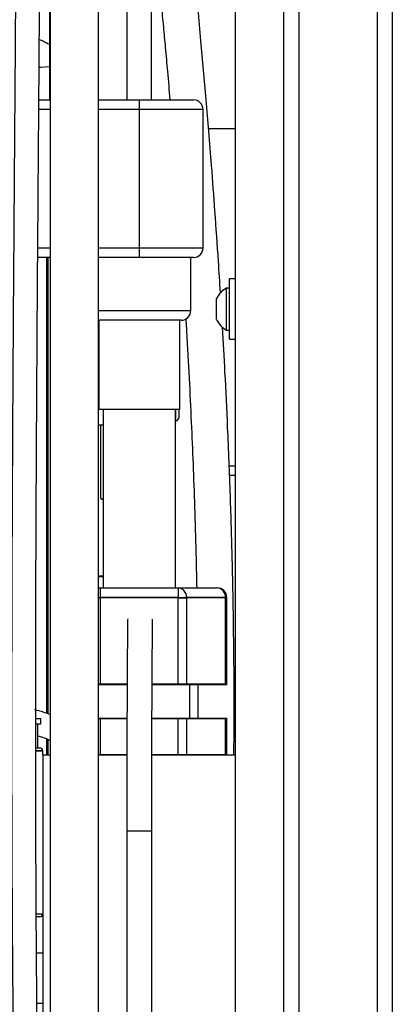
# Model space of a CAD drawing. Header units: inches. Extents: x 0.6 to 33.8, y 0 to 21.7.
# Tile 71 of 169: x 19.7 to 20.7, y 8.8 to 11.3. Entities that reach past the tile are written whole.
import ezdxf

# ---------------------------------------------------------------- set-up
doc = ezdxf.new("R2010")
doc.units = ezdxf.units.IN
doc.header["$MEASUREMENT"] = 0
doc.layers.add('FORMAT', color=7, linetype='Continuous')
doc.styles.add('SLDTEXTSTYLE3', font='TXT', dxfattribs={"width": 0.75})
doc.dimstyles.new('SLDDIMSTYLE0', dxfattribs={"dimtxt": 0.125, "dimasz": 0.13, "dimexe": 0, "dimexo": 0.0625, "dimgap": 0.03125, "dimtad": 0, "dimtih": 1, "dimtoh": 1, "dimdec": 1, "dimlfac": 4, "dimrnd": 1e-09, "dimzin": 12, "dimdsep": 46, "dimtxsty": 'SLDTEXTSTYLE3', "dimsah": 1, "dimcen": 0.09, "dimadec": 0, "dimazin": 3, "dimtfac": 1, "dimtdec": 1, "dimtofl": 0, "dimtmove": 0, "dimatfit": 3, "dimfxl": 0, "dimfrac": 2, "dimtolj": 1, "dimtzin": 12, "dimarcsym": 0})

# ---------------------------------------------------------------- blocks, each defined once
blk = doc.blocks.new('_D_4')
at = {"layer": 'FORMAT'}
for p, q in [((19.1297, 18.2962), (19.0917, 18.2962)), ((19.0917, 18.2962), (19.0917, 18.0978)), ((19.4068, 18.2962), (19.4449, 18.2962)), ((19.4449, 18.2962), (19.4449, 18.0978)), ((17.8358, 9.2734), (17.8358, 18.2412)), ((20.7008, 17.051), (20.7008, 18.2412)), ((17.8358, 18.1162), (18.9821, 18.1162)), ((19.0917, 18.0978), (19.1297, 18.0978)), ((19.4449, 18.0978), (19.4068, 18.0978)), ((20.7008, 18.1162), (19.5545, 18.1162))]:
    blk.add_line(p, q, dxfattribs=at)
for points in [[(17.8358, 18.1162), (17.9658, 18.0962), (17.9658, 18.1362)], [(20.7008, 18.1162), (20.5708, 18.1362), (20.5708, 18.0962)]]:
    blk.add_solid(points, dxfattribs=at)
at = {"layer": 'FORMAT', "char_height": 0.125, "attachment_point": 1, "style": 'SLDTEXTSTYLE3'}
for s, insert in [('291', (19.1297, 18.2589)), ('11.5', (19.1067, 18.0719))]:
    blk.add_mtext(s, dxfattribs=dict(at, insert=insert))

msp = doc.modelspace()

# ---------------------------------------------------------------- linework, layer by layer
at = {"color": 7, "linetype": 'Continuous'}
for p, q in [((20.4586, 17.001), (20.4586, 4.251)), ((20.6618, 17.001), (20.6618, 4.251)), ((20.7008, 17.001), (20.7008, 4.251)), ((20.2946, 4.626), (20.2946, 16.626)), ((20.4196, 4.626), (20.4196, 16.626)), ((19.8138, 14.4717), (19.8138, 7.5888)), ((19.9388, 7.5888), (19.9388, 14.4717)), ((19.8123, 12.44), (19.8123, 11.1372)), ((20.0122, 11.7271), (20.0122, 11.1372)), ((20.0769, 11.1372), (20.0769, 11.7271)), ((19.7845, 11.1372), (19.8138, 11.1372)), ((19.9388, 11.1372), (20.0446, 11.1372)), ((20.0446, 11.1372), (20.1852, 11.1372)), ((20.0446, 11.1372), (20.0446, 11.1122)), ((19.8138, 11.1122), (19.7843, 11.1122)), ((20.0446, 11.1122), (19.9388, 11.1122)), ((20.0446, 11.1122), (20.0446, 10.7535)), ((20.2102, 11.1122), (20.0446, 11.1122)), ((20.2102, 10.7535), (20.2102, 11.1122)), ((20.2946, 11.062), (20.2246, 11.062)), ((19.7817, 10.7535), (19.8138, 10.7535)), ((19.9388, 10.7535), (20.0446, 10.7535)), ((20.0446, 10.7535), (20.0446, 10.7285)), ((20.0446, 10.7535), (20.2102, 10.7535)), ((19.8138, 10.7285), (19.7815, 10.7285)), ((19.8042, 10.7285), (19.8042, 9.547)), ((19.8079, 10.7285), (19.8079, 9.5457)), ((20.0446, 10.7285), (19.9388, 10.7285)), ((20.1852, 10.7285), (20.0446, 10.7285)), ((20.1783, 10.591), (20.1783, 10.7285)), ((20.2946, 10.6729), (20.2783, 10.6729)), ((20.2783, 10.5947), (20.2783, 10.6729)), ((20.2783, 10.6494), (20.2706, 10.6494)), ((20.2706, 10.5947), (20.2706, 10.6494)), ((20.2453, 10.5947), (20.2453, 10.622)), ((20.2453, 10.5674), (20.2453, 10.5947)), ((20.2706, 10.5401), (20.2706, 10.5947)), ((20.2783, 10.5166), (20.2783, 10.5947)), ((19.9388, 10.591), (20.1783, 10.591)), ((20.1533, 10.566), (19.9388, 10.566)), ((19.9396, 10.566), (19.9396, 10.3347)), ((20.1496, 10.3347), (20.1496, 10.566)), ((20.2706, 10.5401), (20.2783, 10.5401)), ((20.2783, 10.5166), (20.2946, 10.5166)), ((19.9388, 10.5019), (19.9396, 10.5019)), ((20.1496, 10.3347), (19.9396, 10.3347)), ((19.9508, 10.3347), (19.9508, 9.8722)), ((20.1383, 9.8722), (20.1383, 10.3347)), ((20.1397, 10.3058), (20.1397, 10.3347)), ((20.1472, 10.3347), (20.1472, 10.3133)), ((19.9388, 10.2951), (19.9508, 10.2951)), ((19.9454, 10.1047), (19.9454, 10.2951)), ((20.1383, 10.3058), (20.1397, 10.3058)), ((20.2779, 10.1885), (20.2946, 10.1885)), ((20.2946, 10.1635), (20.2789, 10.1635)), ((19.9482, 10.102), (19.9483, 10.1018)), ((19.9508, 10.102), (19.9482, 10.102)), ((19.9508, 10.1018), (19.9483, 10.1018)), ((19.9388, 9.9032), (19.9508, 9.9033)), ((19.9388, 9.9012), (19.9508, 9.9013)), ((19.9388, 9.8722), (19.9435, 9.8722)), ((19.9435, 9.8722), (20.1456, 9.8722)), ((19.9435, 9.8722), (19.9435, 9.8472)), ((20.1456, 9.8722), (20.1456, 9.8472)), ((20.1456, 9.8722), (20.2466, 9.8722)), ((19.9388, 9.8472), (19.9435, 9.8472)), ((19.9388, 9.846), (19.9435, 9.846)), ((20.1456, 9.8472), (19.9435, 9.8472)), ((19.9435, 9.8472), (19.9435, 9.6222)), ((19.9435, 9.8466), (19.9435, 9.846)), ((20.1456, 9.846), (19.9435, 9.846)), ((19.9435, 9.846), (19.9435, 9.621)), ((20.1456, 9.6222), (20.1456, 9.8472)), ((20.1456, 9.8472), (20.1672, 9.8472)), ((20.1456, 9.8466), (20.1456, 9.846)), ((20.1456, 9.621), (20.1456, 9.846)), ((20.1456, 9.846), (20.1672, 9.846)), ((20.1672, 9.8472), (20.1672, 9.6222)), ((20.2683, 9.8472), (20.1672, 9.8472)), ((20.1672, 9.846), (20.1672, 9.621)), ((20.2683, 9.846), (20.1672, 9.846)), ((20.2683, 9.6222), (20.2683, 9.8472)), ((20.2683, 9.8472), (20.2716, 9.8472)), ((20.2683, 9.621), (20.2683, 9.846)), ((20.2683, 9.846), (20.2716, 9.846)), ((20.2716, 9.6222), (20.2716, 9.8472)), ((20.2716, 9.621), (20.2716, 9.846)), ((19.9435, 9.6222), (19.9388, 9.6222)), ((19.9435, 9.621), (19.9388, 9.621)), ((20.0133, 9.6222), (19.9435, 9.6222)), ((20.0133, 9.621), (19.9435, 9.621)), ((20.1456, 9.6222), (20.078, 9.6222)), ((20.1456, 9.621), (20.078, 9.621)), ((20.1672, 9.6222), (20.1456, 9.6222)), ((20.1672, 9.621), (20.1456, 9.621)), ((20.2683, 9.6222), (20.1672, 9.6222)), ((20.2683, 9.621), (20.1672, 9.621)), ((20.1758, 9.5347), (20.1758, 9.621)), ((20.1758, 9.5347), (20.1758, 9.621)), ((20.2716, 9.6222), (20.2683, 9.6222)), ((20.2716, 9.621), (20.2683, 9.621)), ((19.7779, 9.5335), (19.789, 9.5335)), ((19.7779, 9.5335), (19.7896, 9.5335)), ((19.789, 9.5335), (19.7896, 9.5335)), ((19.7896, 9.5197), (19.7896, 9.5335)), ((19.7896, 9.5197), (19.7896, 9.5335)), ((19.9388, 9.5347), (19.9435, 9.5347)), ((19.9388, 9.5335), (19.9435, 9.5335)), ((19.9435, 9.5347), (19.9435, 9.4397)), ((19.9435, 9.5347), (20.0129, 9.5347)), ((19.9435, 9.5335), (19.9435, 9.4385)), ((19.9435, 9.5335), (20.0129, 9.5335)), ((20.0777, 9.5347), (20.1456, 9.5347)), ((20.0777, 9.5335), (20.1456, 9.5335)), ((20.1456, 9.4397), (20.1456, 9.5347)), ((20.1456, 9.5347), (20.1672, 9.5347)), ((20.1456, 9.4385), (20.1456, 9.5335)), ((20.1456, 9.5335), (20.1672, 9.5335)), ((20.1672, 9.5347), (20.1672, 9.4397)), ((20.1672, 9.5347), (20.2683, 9.5347)), ((20.1672, 9.5335), (20.1672, 9.4385)), ((20.1672, 9.5335), (20.2683, 9.5335)), ((20.2683, 9.4397), (20.2683, 9.5347)), ((20.2683, 9.5347), (20.2716, 9.5347)), ((20.2683, 9.4385), (20.2683, 9.5335)), ((20.2683, 9.5335), (20.2716, 9.5335)), ((20.2716, 9.4397), (20.2716, 9.5347)), ((20.2716, 9.4385), (20.2716, 9.5335)), ((19.7779, 9.5197), (19.789, 9.5197)), ((19.7779, 9.5197), (19.7896, 9.5197)), ((19.7821, 9.4572), (19.7821, 9.5197)), ((19.7821, 9.4572), (19.7821, 9.5197)), ((19.789, 9.5197), (19.7896, 9.5197)), ((19.8042, 9.481), (19.8042, 9.4385)), ((19.8079, 9.4797), (19.8079, 9.4385)), ((19.794, 9.4495), (19.7775, 9.4495)), ((19.7778, 9.4495), (19.7946, 9.4495)), ((19.7779, 9.4572), (19.7863, 9.4572)), ((19.7779, 9.4572), (19.7868, 9.4572)), ((19.7863, 9.4572), (19.7868, 9.4572)), ((19.7946, 9.4385), (19.7946, 9.4495)), ((19.7946, 9.4385), (19.7946, 9.4495)), ((19.8138, 9.4385), (19.7946, 9.4385)), ((19.7946, 9.4385), (19.7946, 7.9385)), ((19.9435, 9.4397), (19.9388, 9.4397)), ((20.0127, 9.4385), (19.9388, 9.4385)), ((20.0127, 9.4397), (19.9435, 9.4397)), ((20.1456, 9.4397), (20.0775, 9.4397)), ((20.2946, 9.4385), (20.0775, 9.4385)), ((20.1672, 9.4397), (20.1456, 9.4397)), ((20.2683, 9.4397), (20.1672, 9.4397)), ((20.2716, 9.4397), (20.2683, 9.4397)), ((20.0126, 9.2423), (20.0126, 8.6297)), ((20.0126, 9.2423), (20.0774, 9.2423)), ((20.0774, 8.6297), (20.0774, 9.2423)), ((19.7863, 9.0197), (19.7787, 9.0197)), ((19.7791, 9.0275), (19.794, 9.0275)), ((19.7791, 9.0275), (19.7946, 9.0275)), ((19.7868, 9.0197), (19.7791, 9.0197)), ((19.7868, 9.0197), (19.7863, 9.0197)), ((19.794, 9.0275), (19.7946, 9.0275)), ((19.7946, 8.9254), (19.7787, 8.9254)), ((19.7946, 8.7947), (19.7794, 8.7947))]:
    msp.add_line(p, q, dxfattribs=at)
at = {"color": 7, "linetype": 'Continuous', "flags": 128}
for points in [[(19.8123, 11.2226), (19.7886, 11.2214), (19.7851, 11.2213)], [(19.9435, 9.8722), (19.9393, 9.8717), (19.9388, 9.8716)]]:
    msp.add_lwpolyline(points, dxfattribs=at)
at = {"color": 7, "linetype": 'Continuous'}
for centre, radius, start, end in [((20.1852, 11.1122), 0.025, 0, 90), ((20.1852, 10.7535), 0.025, 270, 0), ((20.3023, 10.5947), 0.0632, 120.1198, 154.3744), ((20.1533, 10.591), 0.025, 270, 0), ((20.3023, 10.5947), 0.0632, 205.6256, 239.8802), ((20.1397, 10.3133), 0.0075, 270, 0), ((20.1438, 9.8488), 0.0235, 356.1887, 85.5981), ((20.2466, 9.8472), 0.025, 0, 90), ((20.2448, 9.8488), 0.0235, 356.1887, 85.5981), ((19.7868, 9.4495), 0.00775, 0, 90), ((19.7868, 9.4495), 0.00775, 0, 90), ((19.7868, 9.0275), 0.00775, 270, 0), ((19.7868, 9.0275), 0.00775, 270, 0)]:
    msp.add_arc(centre, radius, start, end, dxfattribs=at)
for centre, start_param in [((19.9483, 10.1047), 1.570796), ((19.9482, 10.1049), 2.11218)]:
    msp.add_ellipse(centre, major_axis=(0, 0.00296), ratio=0.994829, start_param=start_param, end_param=3.141593, dxfattribs=at)
for points, knots in [([(19.7258, 13.2211), (19.7258, 13.2015), (19.7258, 13.1636), (19.7258, 13.1069), (19.7259, 13.0528), (19.7259, 13.0011), (19.726, 12.9519), (19.7261, 12.9051), (19.7261, 12.8605), (19.7262, 12.8061), (19.7263, 12.7438), (19.7264, 12.6757), (19.7265, 12.616), (19.7266, 12.5623), (19.7266, 12.5117), (19.7267, 12.4381), (19.7267, 12.34), (19.7267, 12.1847), (19.7265, 11.9955), (19.7259, 11.7799), (19.7249, 11.5701), (19.7236, 11.366), (19.7222, 11.1605), (19.7207, 10.9617), (19.7193, 10.7708), (19.718, 10.5895), (19.7169, 10.4116), (19.7159, 10.2368), (19.715, 10.0641), (19.7144, 9.8927), (19.7139, 9.7207), (19.7138, 9.558), (19.7138, 9.4011), (19.7141, 9.2482), (19.7148, 9.086), (19.7157, 8.9281), (19.717, 8.7761), (19.7186, 8.6337), (19.7204, 8.4945), (19.7226, 8.3631), (19.7249, 8.2425), (19.7273, 8.1327), (19.7298, 8.0343), (19.7322, 7.9469), (19.7346, 7.8672), (19.7371, 7.7908), (19.7396, 7.7228), (19.742, 7.6605), (19.7444, 7.6014), (19.7473, 7.5342), (19.7509, 7.4579), (19.7553, 7.3733), (19.76, 7.2924), (19.7647, 7.2174), (19.7689, 7.1522), (19.773, 7.0907), (19.7767, 7.0357), (19.7802, 6.9836), (19.7833, 6.9356), (19.7859, 6.8928), (19.7877, 6.8614), (19.789, 6.8383), (19.7899, 6.8208), (19.7907, 6.8047), (19.7915, 6.7872), (19.7925, 6.7657), (19.7936, 6.7384), (19.7944, 6.7158), (19.7948, 6.7028), (19.7948, 6.7003)], [0, 0, 0, 0, 0.009921, 0.019155, 0.027783, 0.035871, 0.043476, 0.050639, 0.057395, 0.06377, 0.075265, 0.085443, 0.094339, 0.102042, 0.109533, 0.117092, 0.135229, 0.153886, 0.187745, 0.221665, 0.252118, 0.282762, 0.313531, 0.344439, 0.371955, 0.399126, 0.42577, 0.451789, 0.477589, 0.503268, 0.528752, 0.554812, 0.576277, 0.599178, 0.623459, 0.649043, 0.669998, 0.691643, 0.712916, 0.732462, 0.75065, 0.767106, 0.781874, 0.795002, 0.80659, 0.817955, 0.829642, 0.837557, 0.846367, 0.856693, 0.868474, 0.881638, 0.896109, 0.906534, 0.917423, 0.927608, 0.936795, 0.945023, 0.954375, 0.962117, 0.968226, 0.971903, 0.975249, 0.978308, 0.981367, 0.985667, 0.991281, 0.998347, 1, 1, 1, 1]), ([(19.8135, 7.4601), (19.8123, 7.4837), (19.8101, 7.53), (19.8071, 7.5964), (19.8047, 7.6562), (19.8027, 7.7071), (19.8011, 7.7497), (19.7998, 7.7887), (19.7984, 7.8295), (19.7968, 7.8768), (19.7949, 7.9406), (19.7927, 8.02), (19.7903, 8.1128), (19.7882, 8.2071), (19.7863, 8.301), (19.7843, 8.4095), (19.7824, 8.5315), (19.7807, 8.6651), (19.7794, 8.7936), (19.7783, 8.916), (19.7776, 9.0332), (19.777, 9.1602), (19.7765, 9.3024), (19.7763, 9.4639), (19.7763, 9.6347), (19.7766, 9.8135), (19.7772, 9.9973), (19.7782, 10.2178), (19.7797, 10.472), (19.7817, 10.7578), (19.7836, 11.0091), (19.7852, 11.2256), (19.7864, 11.4079), (19.7875, 11.5848), (19.7883, 11.7558), (19.7887, 11.8964), (19.789, 12.0125), (19.7891, 12.1093), (19.7892, 12.2159), (19.7892, 12.3316), (19.7892, 12.4394), (19.7891, 12.5373), (19.789, 12.6233), (19.7889, 12.7129), (19.7887, 12.7899), (19.7886, 12.8533), (19.7886, 12.9024), (19.7885, 12.9527), (19.7884, 13.0041), (19.7884, 13.0567), (19.7883, 13.1105), (19.7883, 13.1658), (19.7883, 13.2024), (19.7883, 13.2211)], [0, 0, 0, 0, 0.012615, 0.024663, 0.035184, 0.044122, 0.051429, 0.057516, 0.06456, 0.072782, 0.082208, 0.097762, 0.114104, 0.130393, 0.146607, 0.162729, 0.186506, 0.209633, 0.231772, 0.25286, 0.272844, 0.292288, 0.318456, 0.346291, 0.375742, 0.406735, 0.438702, 0.47069, 0.52071, 0.570051, 0.618288, 0.650457, 0.681928, 0.712553, 0.74224, 0.771047, 0.786231, 0.80324, 0.821935, 0.84218, 0.86386, 0.878112, 0.892914, 0.908308, 0.924384, 0.932725, 0.941301, 0.950145, 0.959296, 0.9688, 0.97871, 0.989087, 1, 1, 1, 1]), ([(20.2552, 10.6367), (20.2535, 10.6642), (20.2492, 10.7347), (20.2414, 10.8448), (20.2331, 10.957), (20.2254, 11.0536), (20.2185, 11.1359), (20.2117, 11.2139), (20.2046, 11.2923), (20.1968, 11.3749), (20.1881, 11.4632), (20.18, 11.5422), (20.1728, 11.6103), (20.1666, 11.6678), (20.1598, 11.7285), (20.1525, 11.7932), (20.1445, 11.8611), (20.1369, 11.9236), (20.13, 11.9797), (20.1237, 12.0288), (20.1177, 12.0747), (20.1129, 12.1109), (20.1091, 12.1386), (20.1061, 12.1595), (20.1037, 12.1767), (20.1018, 12.1894), (20.1006, 12.1972), (20.1004, 12.1979), (20.1003, 12.1982)], [0, 0, 0, 0, 0.039536, 0.101539, 0.158479, 0.201105, 0.24063, 0.277174, 0.313925, 0.354129, 0.397383, 0.443262, 0.471074, 0.499618, 0.530768, 0.565292, 0.602988, 0.643803, 0.676586, 0.711478, 0.748894, 0.789467, 0.818702, 0.850048, 0.883877, 0.920609, 0.960709, 1, 1, 1, 1]), ([(20.0769, 11.6245), (20.0778, 11.6164), (20.0814, 11.5836), (20.0874, 11.5262), (20.0948, 11.4539), (20.1013, 11.3877), (20.1071, 11.3277), (20.1124, 11.2701), (20.1182, 11.2071), (20.1221, 11.1618), (20.1242, 11.1372)], [0, 0, 0, 0, 0.051815, 0.210737, 0.358832, 0.500294, 0.61761, 0.72571, 0.851095, 1, 1, 1, 1]), ([(19.7856, 11.2935), (19.7887, 11.2923), (19.7978, 11.2887), (19.8065, 11.2844), (19.8123, 11.2815)], [0, 0, 0, 0, 0.338492, 1, 1, 1, 1]), ([(20.1654, 10.5696), (20.1664, 10.5532), (20.1698, 10.497), (20.1747, 10.4031), (20.1802, 10.2895), (20.1848, 10.1781), (20.1888, 10.0648), (20.1918, 9.9623), (20.1931, 9.8974), (20.1936, 9.8722)], [0, 0, 0, 0, 0.070092, 0.241511, 0.403852, 0.558705, 0.720519, 0.891819, 1, 1, 1, 1]), ([(20.2899, 9.4385), (20.2902, 9.4576), (20.2912, 9.5258), (20.2907, 9.6431), (20.2892, 9.7931), (20.286, 9.9493), (20.2811, 10.115), (20.2746, 10.2769), (20.2677, 10.4222), (20.2628, 10.5089), (20.2606, 10.5476)], [0, 0, 0, 0, 0.051607, 0.184671, 0.317442, 0.457667, 0.607454, 0.765834, 0.895505, 1, 1, 1, 1]), ([(20.0147, 9.7921), (20.0147, 9.7896), (20.0145, 9.7805), (20.0143, 9.7622), (20.014, 9.7375), (20.0138, 9.7102), (20.0136, 9.6796), (20.0134, 9.6463), (20.0132, 9.6106), (20.013, 9.5689), (20.0129, 9.5267), (20.0128, 9.4851), (20.0127, 9.445), (20.0127, 9.4008), (20.0126, 9.3522), (20.0126, 9.2989), (20.0126, 9.2617), (20.0126, 9.2423)], [0, 0, 0, 0, 0.028574, 0.103876, 0.159773, 0.221841, 0.29111, 0.348768, 0.412318, 0.482921, 0.562003, 0.620266, 0.683583, 0.752547, 0.827804, 0.910042, 1, 1, 1, 1]), ([(20.0774, 9.2423), (20.0774, 9.2617), (20.0774, 9.2987), (20.0774, 9.3519), (20.0775, 9.4004), (20.0775, 9.4445), (20.0776, 9.4845), (20.0777, 9.5261), (20.0778, 9.5682), (20.078, 9.6098), (20.0781, 9.6454), (20.0783, 9.6787), (20.0786, 9.7092), (20.0788, 9.7364), (20.079, 9.7611), (20.0793, 9.7794), (20.0794, 9.7884), (20.0795, 9.7909)], [0, 0, 0, 0, 0.089829, 0.171966, 0.247141, 0.316041, 0.379305, 0.437526, 0.516557, 0.587116, 0.650627, 0.708249, 0.777473, 0.839506, 0.895384, 0.970582, 1, 1, 1, 1]), ([(20.1968, 9.6222), (20.1969, 9.6191), (20.1972, 9.5899), (20.1969, 9.5608), (20.1966, 9.5347)], [0, 0, 0, 0, 0.107533, 1, 1, 1, 1]), ([(19.8138, 9.5436), (19.8093, 9.5452), (19.7958, 9.5502), (19.7823, 9.5538), (19.7733, 9.5562)], [0, 0, 0, 0, 0.337084, 1, 1, 1, 1]), ([(19.7821, 9.4884), (19.7859, 9.4872), (19.7965, 9.484), (19.8071, 9.4801), (19.8138, 9.4776)], [0, 0, 0, 0, 0.358028, 1, 1, 1, 1])]:
    msp.add_open_spline(points, degree=3, knots=knots, dxfattribs=at)

# ---------------------------------------------------------------- dimensions: what is measured, and where the dimension line sits
at = {"layer": 'FORMAT'}
dim = msp.add_linear_dim(base=(20.7008, 18.1162), p1=(17.8358, 9.2234), p2=(20.7008, 17.001), dimstyle='SLDDIMSTYLE0', dxfattribs=at)
dim.commit()
dim.dimension.update_dxf_attribs({"geometry": '_D_4', "text_midpoint": (19.2683, 18.1162), "dimtype": 160})

doc.saveas('drawing.dxf')
